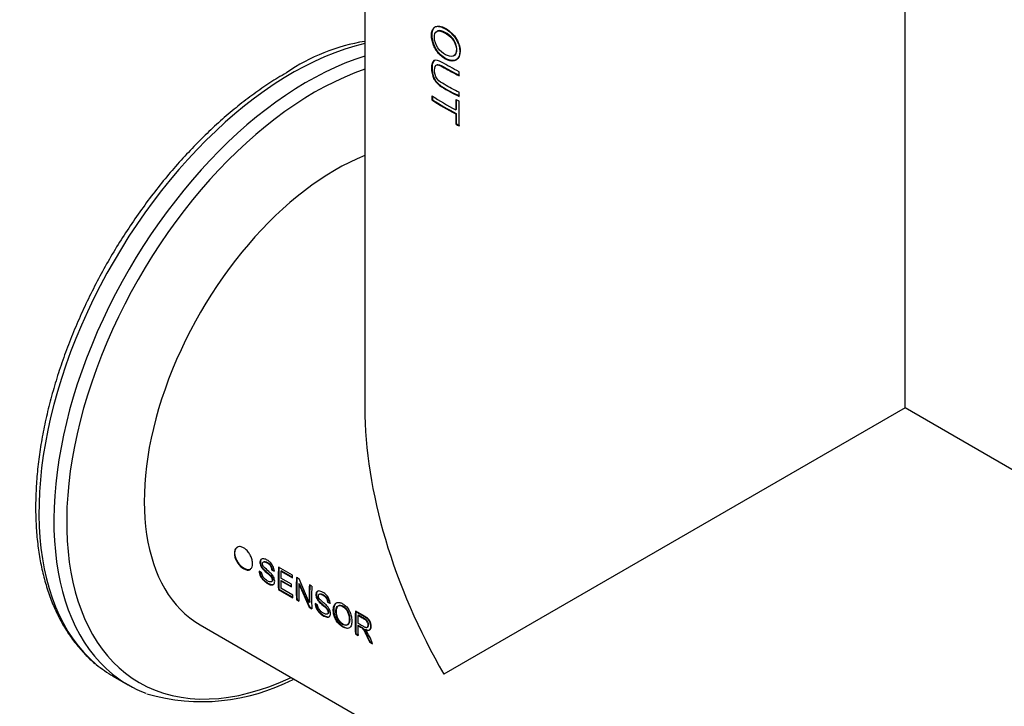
# Paper-space layout 'Invenitec-A4' of a CAD drawing. Header units: millimetres. Extents: x -30 to 265, y -61 to 230.
# Tile 5 of 7: x 184 to 219, y 116 to 140. Entities that reach past the tile are written whole.
import ezdxf

# ---------------------------------------------------------------- set-up
doc = ezdxf.new("R2010")
doc.units = ezdxf.units.MM
doc.layers.add('Default', color=7, linetype='Continuous')
doc.layers.add('FET-15T-15T', color=7, linetype='Continuous')

# ---------------------------------------------------------------- blocks, each defined once
blk = doc.blocks.new('SE5')
at = {"layer": 'FET-15T-15T', "color": 7, "linetype": 'Continuous'}
for p, q in [((226.642, 126.681), (226.642, 101.711)), ((245.692, 101.711), (245.692, 126.683)), ((229.969, 113.412), (229.969, 113.558)), ((229.007, 112.707), (229.007, 112.561)), ((229.026, 112.57), (229.007, 112.561)), ((229.026, 112.695), (229.026, 112.57)), ((229.849, 112.583), (229.849, 112.219)), ((229.866, 112.575), (229.866, 112.229)), ((229.969, 112.686), (229.969, 112.831)), ((229.969, 111.647), (229.969, 112.523)), ((229.866, 112.229), (229.849, 112.219)), ((229.866, 112.083), (229.849, 112.072)), ((229.849, 112.072), (229.849, 111.707)), ((229.866, 112.083), (229.866, 111.718)), ((229.866, 111.718), (229.849, 111.707)), ((245.692, 101.711), (229.432, 92.323)), ((267.158, 89.318), (245.692, 101.711)), ((223.002, 95.911), (222.917, 95.952)), ((223.373, 96.015), (223.355, 96.005)), ((223.355, 96.005), (223.443, 95.963)), ((223.373, 96.015), (223.46, 95.972)), ((224.091, 95.817), (223.595, 96.104)), ((223.7, 95.966), (223.682, 95.957)), ((223.682, 95.957), (224.088, 95.723)), ((223.7, 95.966), (224.088, 95.742)), ((224.056, 95.494), (223.677, 95.712)), ((223.695, 95.63), (223.677, 95.619)), ((223.677, 95.619), (224.056, 95.4)), ((223.695, 95.63), (224.056, 95.421)), ((224.326, 95.682), (224.232, 95.736)), ((224.331, 95.522), (224.313, 95.513)), ((224.313, 95.513), (224.679, 94.689)), ((224.679, 94.851), (224.326, 95.682)), ((224.331, 95.522), (224.696, 94.7)), ((223.612, 95.326), (223.595, 95.315)), ((223.595, 95.315), (224.107, 95.019)), ((223.612, 95.326), (224.106, 95.041)), ((224.103, 95.11), (223.682, 95.353)), ((224.772, 95.424), (224.686, 95.474)), ((224.249, 94.958), (224.232, 94.947)), ((224.232, 94.947), (224.319, 94.897)), ((224.249, 94.958), (224.318, 94.919)), ((224.697, 94.862), (224.679, 94.851)), ((224.972, 94.773), (224.887, 94.814)), ((225.343, 94.877), (225.325, 94.868)), ((225.325, 94.868), (225.413, 94.825)), ((225.343, 94.877), (225.43, 94.835)), ((224.696, 94.7), (224.679, 94.689)), ((224.679, 94.689), (224.772, 94.635)), ((224.696, 94.7), (224.771, 94.657)), ((226.329, 94.545), (226.311, 94.536)), ((226.416, 94.404), (226.398, 94.394)), ((220.836, 94.065), (257.636, 72.818)), ((226.328, 93.758), (226.31, 93.747)), ((226.328, 93.758), (226.4, 93.716)), ((226.41, 94.05), (226.393, 94.039)), ((226.675, 93.905), (226.657, 93.895)), ((226.727, 93.981), (226.745, 93.991)), ((226.31, 93.747), (226.401, 93.694)), ((226.819, 93.475), (226.801, 93.463)), ((226.801, 93.463), (226.915, 93.398)), ((226.819, 93.475), (226.881, 93.439)), ((217.763, 92.259), (218.29, 91.955))]:
    blk.add_line(p, q, dxfattribs=at)
for centre, radius, start, end in [((227.773, 107.79), 6.93, 99.3994, 124.2137), ((225.343, 92.899), 1.649, 17.5948, 37.1357), ((220.904, 98.295), 6.934, 253.712, 297.526)]:
    blk.add_arc(centre, radius, start, end, dxfattribs=at)
for centre, major_axis, start_param, end_param in [((224.076, 103.193), (-6.313, -10.934), 3.635381, 6.184286), ((224.603, 102.889), (6.313, 10.934), 0.554871, 3.050104), ((224.868, 102.735), (-6.181, -10.706), 3.722622, 6.283185), ((236.167, 116.334), (-9.525, 0), 0.720171, 0.845588), ((236.167, 116.188), (-9.525, 0), 0.720171, 0.845588), ((236.167, 116.188), (-9.5, 0), 0.720171, 0.845588), ((236.167, 116.699), (-9.525, 0), 0.845588, 0.862234), ((236.167, 115.823), (-9.525, 0), 0.845588, 0.862234), ((236.167, 115.823), (-9.5, 0), 0.845588, 0.862234), ((225.598, 102.314), (-4.763, -8.249), 3.77137, 6.283185), ((236.167, 96.212), (6.735, -11.666), 3.926991, 4.712389), ((230.322, 99.587), (-4.763, -8.249), -0.83688, -0.735406), ((230.322, 99.587), (-4.75, -8.227), -0.83688, -0.735406), ((230.412, 99.535), (-4.762, -8.249), -0.824989, -0.793912), ((230.412, 99.535), (-4.762, -8.249), -0.781954, -0.747364), ((230.959, 99.219), (-4.763, -8.249), -0.83688, -0.735406), ((230.959, 99.219), (-4.75, -8.227), -0.83688, -0.735406), ((231.045, 99.169), (-4.763, -8.249), -0.815058, -0.735406), ((231.412, 98.957), (-4.763, -8.249), -0.83688, -0.757228), ((231.412, 98.957), (-4.75, -8.227), -0.83688, -0.757228), ((231.499, 98.907), (-4.763, -8.249), -0.83688, -0.735406), ((233.037, 98.019), (-4.763, -8.249), -0.83688, -0.735406), ((233.037, 98.019), (-4.75, -8.227), -0.83688, -0.735406), ((233.128, 97.967), (-4.762, -8.249), -0.825665, -0.79202), ((233.128, 97.967), (-4.763, -8.249), -0.7804, -0.735406), ((224.076, 103.193), (-6.313, -10.934), 6.184286, 6.283185), ((224.603, 102.889), (6.313, 10.934), 3.050104, 3.236994), ((224.868, 102.735), (-6.181, -10.706), 0, 0.691142)]:
    blk.add_ellipse(centre, major_axis=major_axis, ratio=0.57735, start_param=start_param, end_param=end_param, dxfattribs=at)
for points, knots in [([(229.485, 114.006), (229.504, 113.995), (229.524, 113.985), (229.543, 113.977), (229.563, 113.968), (229.582, 113.961), (229.602, 113.955), (229.658, 113.937), (229.714, 113.93), (229.765, 113.936), (229.805, 113.941), (229.843, 113.956), (229.874, 113.98), (229.891, 113.993), (229.906, 114.009), (229.92, 114.026), (229.947, 114.062), (229.967, 114.108), (229.977, 114.159), (229.983, 114.187), (229.986, 114.218), (229.987, 114.249), (229.988, 114.284), (229.987, 114.32), (229.983, 114.357), (229.976, 114.414), (229.962, 114.474), (229.94, 114.534), (229.918, 114.595), (229.887, 114.657), (229.85, 114.714), (229.814, 114.771), (229.772, 114.826), (229.726, 114.873), (229.669, 114.933), (229.606, 114.985), (229.545, 115.027), (229.514, 115.048), (229.484, 115.067), (229.453, 115.083), (229.395, 115.116), (229.337, 115.139), (229.283, 115.15), (229.255, 115.155), (229.229, 115.158), (229.204, 115.157), (229.165, 115.155), (229.129, 115.144), (229.1, 115.124), (229.085, 115.113), (229.071, 115.099), (229.058, 115.084), (229.034, 115.052), (229.016, 115.011), (229.005, 114.964), (229, 114.939), (228.996, 114.912), (228.994, 114.884), (228.992, 114.855), (228.992, 114.826), (228.994, 114.795), (228.995, 114.765), (228.999, 114.733), (229.004, 114.701), (229.013, 114.644), (229.029, 114.585), (229.05, 114.526), (229.06, 114.497), (229.072, 114.468), (229.085, 114.439), (229.112, 114.382), (229.145, 114.326), (229.182, 114.275), (229.221, 114.222), (229.264, 114.173), (229.31, 114.132), (229.354, 114.09), (229.402, 114.055), (229.449, 114.026), (229.461, 114.019), (229.473, 114.012), (229.485, 114.006)], [0, 0, 0, 0, 0.01904, 0.01904, 0.01904, 0.037922, 0.037922, 0.037922, 0.093835, 0.093835, 0.093835, 0.138892, 0.138892, 0.138892, 0.162917, 0.162917, 0.162917, 0.212462, 0.212462, 0.212462, 0.239698, 0.239698, 0.239698, 0.269653, 0.269653, 0.269653, 0.316393, 0.316393, 0.316393, 0.364064, 0.364064, 0.364064, 0.411732, 0.411732, 0.411732, 0.472462, 0.472462, 0.472462, 0.502217, 0.502217, 0.502217, 0.560263, 0.560263, 0.560263, 0.589422, 0.589422, 0.589422, 0.635178, 0.635178, 0.635178, 0.659042, 0.659042, 0.659042, 0.707406, 0.707406, 0.707406, 0.732537, 0.732537, 0.732537, 0.757645, 0.757645, 0.757645, 0.782793, 0.782793, 0.782793, 0.827357, 0.827357, 0.827357, 0.849303, 0.849303, 0.849303, 0.894179, 0.894179, 0.894179, 0.94143, 0.94143, 0.94143, 0.988404, 0.988404, 0.988404, 1, 1, 1, 1]), ([(229.502, 114.016), (229.63, 113.946), (229.765, 113.921), (229.958, 114.023), (230.007, 114.149), (230.001, 114.445), (229.942, 114.619), (229.738, 114.911), (229.602, 115.02), (229.349, 115.162), (229.223, 115.191), (229.05, 115.098), (229.009, 114.978), (229.015, 114.684), (229.063, 114.505), (229.248, 114.2), (229.375, 114.086), (229.502, 114.016)], [0, 0, 0, 0, 0.125, 0.125, 0.25, 0.25, 0.375, 0.375, 0.5, 0.5, 0.625, 0.625, 0.75, 0.75, 0.875, 0.875, 1, 1, 1, 1]), ([(229.486, 114.157), (229.582, 114.104), (229.684, 114.077), (229.836, 114.142), (229.876, 114.235), (229.866, 114.46), (229.816, 114.596), (229.653, 114.807), (229.549, 114.878), (229.359, 114.985), (229.263, 115.015), (229.124, 114.955), (229.09, 114.864), (229.098, 114.641), (229.143, 114.505), (229.294, 114.284), (229.39, 114.209), (229.486, 114.157)], [0, 0, 0, 0, 0.125, 0.125, 0.25, 0.25, 0.375, 0.375, 0.5, 0.5, 0.625, 0.625, 0.75, 0.75, 0.875, 0.875, 1, 1, 1, 1]), ([(229.799, 114.132), (229.86, 114.172), (229.891, 114.257), (229.882, 114.47), (229.833, 114.606), (229.671, 114.817), (229.567, 114.888), (229.377, 114.995), (229.281, 115.025), (229.209, 114.994), (229.207, 114.992), (229.204, 114.991)], [0.1376517, 0.1376517, 0.1376517, 0.1376517, 0.25, 0.25, 0.375, 0.375, 0.5, 0.5, 0.625, 0.625, 0.6297052, 0.6297052, 0.6297052, 0.6297052]), ([(229.969, 113.558), (229.753, 113.665), (229.544, 113.787), (229.246, 113.948), (229.143, 113.99), (229.012, 113.907), (228.993, 113.796), (228.992, 113.564), (229.015, 113.426), (229.146, 113.174), (229.249, 113.086), (229.546, 112.897), (229.753, 112.793), (229.969, 112.686)], [0, 0, 0, 0, 0.25, 0.25, 0.375, 0.375, 0.5, 0.5, 0.625, 0.625, 0.75, 0.75, 1, 1, 1, 1]), ([(229.104, 113.963), (229.103, 113.962), (229.102, 113.962), (229.033, 113.925), (229.013, 113.813), (229.01, 113.582), (229.03, 113.446), (229.16, 113.189), (229.263, 113.1), (229.561, 112.907), (229.769, 112.804), (229.985, 112.697)], [0.3736909, 0.3736909, 0.3736909, 0.3736909, 0.375, 0.375, 0.5, 0.5, 0.625, 0.625, 0.75, 0.75, 1, 1, 1, 1]), ([(229.969, 112.831), (229.787, 112.922), (229.611, 113.013), (229.356, 113.162), (229.268, 113.211), (229.122, 113.39), (229.1, 113.516), (229.099, 113.712), (229.127, 113.799), (229.271, 113.803), (229.359, 113.741), (229.612, 113.597), (229.788, 113.501), (229.969, 113.412)], [0, 0, 0, 0, 0.25, 0.25, 0.375, 0.375, 0.5, 0.5, 0.625, 0.625, 0.75, 0.75, 1, 1, 1, 1]), ([(229.18, 113.801), (229.192, 113.807), (229.205, 113.811), (229.293, 113.811), (229.38, 113.749), (229.632, 113.606), (229.805, 113.511), (229.985, 113.423)], [0.5989149, 0.5989149, 0.5989149, 0.5989149, 0.625, 0.625, 0.75, 0.75, 1, 1, 1, 1]), ([(223.876, 113.521), (223.766, 113.456), (223.495, 113.296), (223.005, 112.976), (222.446, 112.57), (221.89, 112.123), (221.344, 111.642), (220.808, 111.127), (220.286, 110.582), (219.778, 110.008), (219.288, 109.407), (218.816, 108.781), (218.366, 108.134), (217.937, 107.468), (217.533, 106.785), (217.154, 106.087), (216.802, 105.379), (216.479, 104.662), (216.185, 103.939), (215.923, 103.213), (215.692, 102.487), (215.494, 101.763), (215.33, 101.045), (215.201, 100.335), (215.107, 99.635), (215.048, 98.949), (215.026, 98.279), (215.039, 97.628), (215.09, 96.999), (215.176, 96.393), (215.299, 95.813), (215.458, 95.263), (215.653, 94.744), (215.882, 94.259), (216.144, 93.811), (216.439, 93.398), (216.764, 93.034), (217.006, 92.795), (217.13, 92.702), (217.134, 92.699)], [0, 0, 0, 0, 0.014897, 0.043112, 0.071319, 0.099515, 0.127698, 0.155868, 0.184026, 0.212172, 0.240309, 0.268438, 0.29656, 0.324679, 0.352796, 0.380912, 0.409031, 0.437153, 0.465281, 0.493416, 0.521562, 0.54972, 0.577891, 0.606078, 0.634281, 0.662501, 0.690738, 0.718988, 0.747249, 0.775509, 0.803756, 0.831972, 0.860135, 0.888217, 0.916191, 0.944034, 0.97173, 0.999282, 1, 1, 1, 1]), ([(222.042, 96.59), (222.042, 96.601), (222.042, 96.612), (222.043, 96.622), (222.046, 96.662), (222.056, 96.699), (222.071, 96.728), (222.087, 96.758), (222.11, 96.781), (222.136, 96.797), (222.161, 96.812), (222.19, 96.821), (222.221, 96.822), (222.256, 96.823), (222.295, 96.814), (222.334, 96.796), (222.367, 96.781), (222.401, 96.76), (222.434, 96.733), (222.471, 96.702), (222.508, 96.663), (222.539, 96.62), (222.567, 96.581), (222.592, 96.539), (222.612, 96.496), (222.635, 96.449), (222.653, 96.4), (222.664, 96.353), (222.675, 96.307), (222.68, 96.261), (222.68, 96.22), (222.68, 96.18), (222.675, 96.143), (222.665, 96.112), (222.653, 96.077), (222.634, 96.05), (222.61, 96.031), (222.589, 96.014), (222.565, 96.003), (222.537, 95.998), (222.505, 95.993), (222.469, 95.998), (222.431, 96.012), (222.398, 96.025), (222.363, 96.043), (222.329, 96.067), (222.292, 96.093), (222.255, 96.126), (222.222, 96.164), (222.189, 96.201), (222.16, 96.243), (222.134, 96.286), (222.109, 96.328), (222.088, 96.373), (222.073, 96.416), (222.057, 96.461), (222.048, 96.506), (222.044, 96.548), (222.043, 96.562), (222.042, 96.576), (222.042, 96.59)], [0, 0, 0, 0, 0.01406, 0.01406, 0.01406, 0.06812, 0.06812, 0.06812, 0.122962, 0.122962, 0.122962, 0.174344, 0.174344, 0.174344, 0.232492, 0.232492, 0.232492, 0.282682, 0.282682, 0.282682, 0.340761, 0.340761, 0.340761, 0.391717, 0.391717, 0.391717, 0.446527, 0.446527, 0.446527, 0.500744, 0.500744, 0.500744, 0.552255, 0.552255, 0.552255, 0.609856, 0.609856, 0.609856, 0.66022, 0.66022, 0.66022, 0.718727, 0.718727, 0.718727, 0.769543, 0.769543, 0.769543, 0.825152, 0.825152, 0.825152, 0.878657, 0.878657, 0.878657, 0.930084, 0.930084, 0.930084, 0.982492, 0.982492, 0.982492, 1, 1, 1, 1]), ([(222.06, 96.6), (222.06, 96.611), (222.06, 96.622), (222.061, 96.632), (222.064, 96.672), (222.073, 96.708), (222.089, 96.737), (222.105, 96.767), (222.127, 96.79), (222.154, 96.806)], [0, 0, 0, 0, 0.0138354, 0.0138354, 0.0138354, 0.0677845, 0.0677845, 0.0677845, 0.1227149, 0.1227149, 0.1227149, 0.1227149]), ([(222.612, 96.03), (222.595, 96.02), (222.576, 96.013), (222.555, 96.009), (222.523, 96.004), (222.486, 96.009), (222.448, 96.024), (222.415, 96.036), (222.381, 96.055), (222.347, 96.079), (222.31, 96.104), (222.272, 96.138), (222.239, 96.176), (222.207, 96.212), (222.177, 96.254), (222.151, 96.298), (222.127, 96.339), (222.106, 96.383), (222.091, 96.427), (222.075, 96.471), (222.065, 96.516), (222.062, 96.558), (222.06, 96.572), (222.06, 96.586), (222.06, 96.6)], [0.6219654, 0.6219654, 0.6219654, 0.6219654, 0.6601032, 0.6601032, 0.6601032, 0.7188472, 0.7188472, 0.7188472, 0.7698041, 0.7698041, 0.7698041, 0.8255122, 0.8255122, 0.8255122, 0.8789187, 0.8789187, 0.8789187, 0.9301484, 0.9301484, 0.9301484, 0.9822929, 0.9822929, 0.9822929, 1, 1, 1, 1]), ([(222.917, 95.952), (222.918, 95.938), (222.918, 95.924), (222.92, 95.91), (222.924, 95.881), (222.933, 95.85), (222.944, 95.82), (222.956, 95.789), (222.972, 95.758), (222.99, 95.729), (223.009, 95.699), (223.03, 95.672), (223.053, 95.647), (223.083, 95.615), (223.115, 95.588), (223.147, 95.565), (223.201, 95.527), (223.256, 95.495), (223.307, 95.481), (223.328, 95.475), (223.349, 95.472), (223.368, 95.474), (223.387, 95.476), (223.405, 95.481), (223.419, 95.492), (223.434, 95.503), (223.446, 95.52), (223.453, 95.542), (223.459, 95.56), (223.462, 95.582), (223.462, 95.605), (223.461, 95.63), (223.457, 95.657), (223.45, 95.685), (223.443, 95.707), (223.435, 95.73), (223.424, 95.752), (223.413, 95.774), (223.399, 95.795), (223.385, 95.814), (223.361, 95.848), (223.333, 95.877), (223.305, 95.904), (223.245, 95.96), (223.183, 96.008), (223.123, 96.064), (223.108, 96.078), (223.094, 96.092), (223.08, 96.108), (223.071, 96.118), (223.062, 96.13), (223.054, 96.142), (223.048, 96.152), (223.043, 96.163), (223.04, 96.174), (223.036, 96.184), (223.033, 96.195), (223.032, 96.206), (223.031, 96.219), (223.031, 96.231), (223.033, 96.242), (223.035, 96.252), (223.039, 96.262), (223.045, 96.269), (223.05, 96.276), (223.056, 96.281), (223.064, 96.285), (223.072, 96.289), (223.081, 96.291), (223.091, 96.291), (223.106, 96.291), (223.122, 96.287), (223.139, 96.28), (223.174, 96.266), (223.211, 96.246), (223.245, 96.218), (223.26, 96.206), (223.275, 96.192), (223.288, 96.176), (223.3, 96.163), (223.31, 96.148), (223.319, 96.132), (223.328, 96.116), (223.335, 96.099), (223.341, 96.082), (223.347, 96.063), (223.351, 96.044), (223.353, 96.026), (223.354, 96.019), (223.354, 96.012), (223.355, 96.005)], [0, 0, 0, 0, 0.019326, 0.019326, 0.019326, 0.058636, 0.058636, 0.058636, 0.098946, 0.098946, 0.098946, 0.139531, 0.139531, 0.139531, 0.193134, 0.193134, 0.193134, 0.282645, 0.282645, 0.282645, 0.31991, 0.31991, 0.31991, 0.357367, 0.357367, 0.357367, 0.397281, 0.397281, 0.397281, 0.431245, 0.431245, 0.431245, 0.467318, 0.467318, 0.467318, 0.495805, 0.495805, 0.495805, 0.524117, 0.524117, 0.524117, 0.57284, 0.57284, 0.57284, 0.675759, 0.675759, 0.675759, 0.701313, 0.701313, 0.701313, 0.717894, 0.717894, 0.717894, 0.731526, 0.731526, 0.731526, 0.745272, 0.745272, 0.745272, 0.762271, 0.762271, 0.762271, 0.779138, 0.779138, 0.779138, 0.795095, 0.795095, 0.795095, 0.812858, 0.812858, 0.812858, 0.839919, 0.839919, 0.839919, 0.899194, 0.899194, 0.899194, 0.924305, 0.924305, 0.924305, 0.945746, 0.945746, 0.945746, 0.967027, 0.967027, 0.967027, 0.990828, 0.990828, 0.990828, 1, 1, 1, 1]), ([(223.443, 95.963), (223.442, 95.977), (223.441, 95.991), (223.439, 96.006), (223.436, 96.034), (223.428, 96.064), (223.418, 96.093), (223.407, 96.122), (223.393, 96.152), (223.376, 96.179), (223.361, 96.203), (223.343, 96.225), (223.325, 96.246), (223.294, 96.279), (223.26, 96.307), (223.227, 96.33), (223.191, 96.354), (223.155, 96.373), (223.12, 96.385), (223.095, 96.393), (223.069, 96.398), (223.046, 96.397), (223.028, 96.396), (223.011, 96.392), (222.997, 96.382), (222.983, 96.373), (222.971, 96.36), (222.962, 96.343), (222.952, 96.326), (222.946, 96.305), (222.944, 96.281), (222.943, 96.26), (222.944, 96.236), (222.949, 96.211), (222.954, 96.187), (222.963, 96.162), (222.974, 96.138), (222.984, 96.116), (222.997, 96.093), (223.011, 96.073), (223.033, 96.043), (223.058, 96.016), (223.083, 95.992), (223.141, 95.936), (223.201, 95.888), (223.26, 95.836), (223.282, 95.815), (223.305, 95.794), (223.325, 95.769), (223.335, 95.756), (223.344, 95.743), (223.351, 95.729), (223.358, 95.718), (223.364, 95.705), (223.367, 95.693), (223.371, 95.681), (223.374, 95.669), (223.375, 95.658), (223.376, 95.645), (223.376, 95.633), (223.373, 95.623), (223.371, 95.613), (223.367, 95.604), (223.362, 95.597), (223.356, 95.59), (223.349, 95.584), (223.342, 95.581), (223.332, 95.577), (223.322, 95.576), (223.31, 95.576), (223.29, 95.578), (223.268, 95.584), (223.246, 95.594), (223.212, 95.609), (223.177, 95.631), (223.143, 95.659), (223.121, 95.678), (223.099, 95.7), (223.079, 95.724), (223.065, 95.741), (223.052, 95.76), (223.041, 95.78), (223.031, 95.799), (223.022, 95.82), (223.016, 95.841), (223.009, 95.864), (223.005, 95.888), (223.002, 95.911)], [0, 0, 0, 0, 0.019365, 0.019365, 0.019365, 0.05628, 0.05628, 0.05628, 0.093786, 0.093786, 0.093786, 0.127718, 0.127718, 0.127718, 0.184212, 0.184212, 0.184212, 0.243502, 0.243502, 0.243502, 0.285655, 0.285655, 0.285655, 0.318654, 0.318654, 0.318654, 0.351658, 0.351658, 0.351658, 0.386322, 0.386322, 0.386322, 0.417937, 0.417937, 0.417937, 0.449109, 0.449109, 0.449109, 0.478557, 0.478557, 0.478557, 0.522665, 0.522665, 0.522665, 0.623253, 0.623253, 0.623253, 0.661887, 0.661887, 0.661887, 0.680311, 0.680311, 0.680311, 0.696003, 0.696003, 0.696003, 0.711607, 0.711607, 0.711607, 0.728867, 0.728867, 0.728867, 0.746597, 0.746597, 0.746597, 0.76441, 0.76441, 0.76441, 0.785003, 0.785003, 0.785003, 0.822502, 0.822502, 0.822502, 0.879248, 0.879248, 0.879248, 0.916769, 0.916769, 0.916769, 0.942953, 0.942953, 0.942953, 0.969213, 0.969213, 0.969213, 1, 1, 1, 1]), ([(223.014, 96.392), (223, 96.382), (222.988, 96.369), (222.979, 96.352), (222.97, 96.335), (222.964, 96.314), (222.962, 96.29), (222.96, 96.269), (222.962, 96.245), (222.967, 96.221), (222.972, 96.197), (222.98, 96.172), (222.991, 96.148), (223.002, 96.125), (223.015, 96.103), (223.029, 96.083), (223.051, 96.053), (223.076, 96.026), (223.101, 96.002), (223.159, 95.946), (223.219, 95.898), (223.278, 95.845), (223.3, 95.826), (223.323, 95.804), (223.342, 95.779), (223.352, 95.767), (223.361, 95.754), (223.369, 95.74), (223.376, 95.729), (223.381, 95.716), (223.385, 95.704), (223.389, 95.692), (223.391, 95.68), (223.393, 95.668), (223.394, 95.656), (223.393, 95.644), (223.391, 95.634), (223.389, 95.624), (223.385, 95.615), (223.38, 95.608), (223.375, 95.602), (223.37, 95.598), (223.365, 95.594)], [0.3188921, 0.3188921, 0.3188921, 0.3188921, 0.3518629, 0.3518629, 0.3518629, 0.3865268, 0.3865268, 0.3865268, 0.4179902, 0.4179902, 0.4179902, 0.4490129, 0.4490129, 0.4490129, 0.478375, 0.478375, 0.478375, 0.5225639, 0.5225639, 0.5225639, 0.6234625, 0.6234625, 0.6234625, 0.661631, 0.661631, 0.661631, 0.6800864, 0.6800864, 0.6800864, 0.6957516, 0.6957516, 0.6957516, 0.7113323, 0.7113323, 0.7113323, 0.7285216, 0.7285216, 0.7285216, 0.7461759, 0.7461759, 0.7461759, 0.7597612, 0.7597612, 0.7597612, 0.7597612]), ([(223.091, 96.298), (223.103, 96.301), (223.117, 96.301), (223.131, 96.298), (223.156, 96.292), (223.183, 96.279), (223.209, 96.264), (223.239, 96.247), (223.27, 96.225), (223.298, 96.195), (223.31, 96.182), (223.322, 96.167), (223.332, 96.15), (223.342, 96.133), (223.35, 96.115), (223.356, 96.097), (223.363, 96.079), (223.367, 96.06), (223.37, 96.042), (223.371, 96.033), (223.372, 96.024), (223.373, 96.015)], [0.8020005, 0.8020005, 0.8020005, 0.8020005, 0.8261062, 0.8261062, 0.8261062, 0.8691561, 0.8691561, 0.8691561, 0.9196046, 0.9196046, 0.9196046, 0.9422253, 0.9422253, 0.9422253, 0.9647711, 0.9647711, 0.9647711, 0.9882186, 0.9882186, 0.9882186, 1, 1, 1, 1]), ([(222.934, 95.962), (222.935, 95.948), (222.936, 95.934), (222.938, 95.92), (222.942, 95.891), (222.951, 95.86), (222.962, 95.83), (222.974, 95.799), (222.99, 95.768), (223.008, 95.739), (223.027, 95.71), (223.048, 95.682), (223.071, 95.658), (223.101, 95.626), (223.134, 95.599), (223.166, 95.576), (223.219, 95.537), (223.274, 95.506), (223.325, 95.492), (223.349, 95.485), (223.373, 95.483), (223.394, 95.486), (223.408, 95.488), (223.42, 95.492), (223.431, 95.499)], [0, 0, 0, 0, 0.0195742, 0.0195742, 0.0195742, 0.0587967, 0.0587967, 0.0587967, 0.0989314, 0.0989314, 0.0989314, 0.1393749, 0.1393749, 0.1393749, 0.1931833, 0.1931833, 0.1931833, 0.282187, 0.282187, 0.282187, 0.3250511, 0.3250511, 0.3250511, 0.3522084, 0.3522084, 0.3522084, 0.3522084]), ([(224.887, 94.814), (224.888, 94.8), (224.89, 94.786), (224.892, 94.771), (224.897, 94.742), (224.905, 94.712), (224.917, 94.681), (224.928, 94.65), (224.944, 94.619), (224.962, 94.59), (224.98, 94.561), (225.001, 94.534), (225.024, 94.509), (225.053, 94.478), (225.085, 94.451), (225.117, 94.428), (225.17, 94.389), (225.226, 94.357), (225.276, 94.343), (225.298, 94.337), (225.319, 94.335), (225.338, 94.336), (225.357, 94.338), (225.374, 94.343), (225.389, 94.354), (225.404, 94.365), (225.416, 94.382), (225.423, 94.404), (225.429, 94.422), (225.432, 94.444), (225.432, 94.467), (225.432, 94.492), (225.428, 94.519), (225.42, 94.547), (225.413, 94.573), (225.402, 94.601), (225.388, 94.626), (225.372, 94.654), (225.354, 94.681), (225.334, 94.705), (225.297, 94.749), (225.256, 94.785), (225.216, 94.82), (225.176, 94.854), (225.136, 94.887), (225.097, 94.923), (225.084, 94.935), (225.071, 94.948), (225.058, 94.961), (225.046, 94.975), (225.033, 94.99), (225.023, 95.007), (225.017, 95.017), (225.012, 95.029), (225.009, 95.04), (225.005, 95.051), (225.003, 95.062), (225.002, 95.073), (225.001, 95.084), (225.001, 95.094), (225.003, 95.103), (225.005, 95.114), (225.009, 95.124), (225.014, 95.131), (225.019, 95.138), (225.026, 95.143), (225.033, 95.147), (225.043, 95.152), (225.054, 95.154), (225.066, 95.153), (225.082, 95.152), (225.1, 95.147), (225.117, 95.139), (225.155, 95.123), (225.195, 95.1), (225.231, 95.067), (225.245, 95.055), (225.258, 95.04), (225.27, 95.024), (225.282, 95.008), (225.292, 94.99), (225.301, 94.971), (225.308, 94.954), (225.314, 94.937), (225.318, 94.92), (225.322, 94.902), (225.324, 94.885), (225.325, 94.868)], [0, 0, 0, 0, 0.019426, 0.019426, 0.019426, 0.058858, 0.058858, 0.058858, 0.099066, 0.099066, 0.099066, 0.139335, 0.139335, 0.139335, 0.192388, 0.192388, 0.192388, 0.281971, 0.281971, 0.281971, 0.319257, 0.319257, 0.319257, 0.356738, 0.356738, 0.356738, 0.39678, 0.39678, 0.39678, 0.43096, 0.43096, 0.43096, 0.466826, 0.466826, 0.466826, 0.501029, 0.501029, 0.501029, 0.538333, 0.538333, 0.538333, 0.607101, 0.607101, 0.607101, 0.674651, 0.674651, 0.674651, 0.697216, 0.697216, 0.697216, 0.720211, 0.720211, 0.720211, 0.734196, 0.734196, 0.734196, 0.748238, 0.748238, 0.748238, 0.762489, 0.762489, 0.762489, 0.779319, 0.779319, 0.779319, 0.794864, 0.794864, 0.794864, 0.816278, 0.816278, 0.816278, 0.844952, 0.844952, 0.844952, 0.908282, 0.908282, 0.908282, 0.931858, 0.931858, 0.931858, 0.955822, 0.955822, 0.955822, 0.977179, 0.977179, 0.977179, 1, 1, 1, 1]), ([(225.413, 94.825), (225.412, 94.839), (225.411, 94.854), (225.41, 94.868), (225.406, 94.895), (225.399, 94.924), (225.389, 94.952), (225.379, 94.981), (225.365, 95.01), (225.349, 95.037), (225.334, 95.061), (225.316, 95.084), (225.298, 95.105), (225.268, 95.139), (225.234, 95.167), (225.201, 95.19), (225.166, 95.214), (225.13, 95.233), (225.095, 95.245), (225.069, 95.255), (225.042, 95.261), (225.018, 95.26), (224.999, 95.259), (224.982, 95.254), (224.967, 95.245), (224.952, 95.235), (224.939, 95.221), (224.931, 95.203), (224.922, 95.187), (224.917, 95.167), (224.915, 95.145), (224.913, 95.123), (224.915, 95.098), (224.92, 95.074), (224.924, 95.053), (224.931, 95.031), (224.94, 95.01), (224.949, 94.989), (224.961, 94.968), (224.973, 94.949), (224.992, 94.92), (225.014, 94.894), (225.037, 94.871), (225.095, 94.812), (225.157, 94.763), (225.218, 94.709), (225.248, 94.682), (225.28, 94.654), (225.306, 94.618), (225.314, 94.607), (225.322, 94.594), (225.328, 94.581), (225.334, 94.569), (225.338, 94.555), (225.341, 94.542), (225.344, 94.531), (225.345, 94.519), (225.345, 94.508), (225.345, 94.496), (225.343, 94.485), (225.34, 94.476), (225.337, 94.465), (225.331, 94.457), (225.324, 94.451), (225.317, 94.445), (225.309, 94.442), (225.3, 94.441), (225.285, 94.438), (225.267, 94.44), (225.25, 94.445), (225.222, 94.452), (225.192, 94.467), (225.162, 94.485), (225.132, 94.505), (225.101, 94.53), (225.073, 94.56), (225.057, 94.576), (225.041, 94.595), (225.027, 94.616), (225.014, 94.636), (225.002, 94.659), (224.994, 94.681), (224.984, 94.706), (224.979, 94.73), (224.975, 94.753), (224.974, 94.76), (224.973, 94.766), (224.972, 94.773)], [0, 0, 0, 0, 0.019459, 0.019459, 0.019459, 0.055169, 0.055169, 0.055169, 0.092178, 0.092178, 0.092178, 0.126563, 0.126563, 0.126563, 0.182816, 0.182816, 0.182816, 0.24161, 0.24161, 0.24161, 0.285931, 0.285931, 0.285931, 0.320234, 0.320234, 0.320234, 0.354715, 0.354715, 0.354715, 0.387266, 0.387266, 0.387266, 0.419496, 0.419496, 0.419496, 0.446782, 0.446782, 0.446782, 0.473807, 0.473807, 0.473807, 0.514252, 0.514252, 0.514252, 0.617763, 0.617763, 0.617763, 0.670067, 0.670067, 0.670067, 0.686582, 0.686582, 0.686582, 0.703178, 0.703178, 0.703178, 0.718726, 0.718726, 0.718726, 0.736116, 0.736116, 0.736116, 0.755481, 0.755481, 0.755481, 0.773243, 0.773243, 0.773243, 0.803888, 0.803888, 0.803888, 0.852245, 0.852245, 0.852245, 0.902455, 0.902455, 0.902455, 0.930933, 0.930933, 0.930933, 0.959869, 0.959869, 0.959869, 0.991189, 0.991189, 0.991189, 1, 1, 1, 1]), ([(224.984, 95.254), (224.969, 95.244), (224.957, 95.23), (224.948, 95.212), (224.94, 95.196), (224.935, 95.176), (224.933, 95.153), (224.931, 95.132), (224.933, 95.107), (224.938, 95.083), (224.942, 95.062), (224.948, 95.04), (224.958, 95.019), (224.969, 94.994), (224.984, 94.969), (225, 94.946), (225.021, 94.916), (225.046, 94.889), (225.071, 94.865), (225.127, 94.811), (225.185, 94.765), (225.241, 94.714), (225.27, 94.689), (225.299, 94.662), (225.324, 94.628), (225.332, 94.616), (225.34, 94.603), (225.346, 94.59), (225.352, 94.577), (225.357, 94.564), (225.359, 94.551), (225.362, 94.539), (225.363, 94.527), (225.363, 94.517), (225.363, 94.505), (225.361, 94.494), (225.357, 94.485), (225.353, 94.475), (225.348, 94.466), (225.34, 94.461), (225.339, 94.459), (225.337, 94.458), (225.335, 94.457)], [0.3201949, 0.3201949, 0.3201949, 0.3201949, 0.3545981, 0.3545981, 0.3545981, 0.3870568, 0.3870568, 0.3870568, 0.4191152, 0.4191152, 0.4191152, 0.4462873, 0.4462873, 0.4462873, 0.4792905, 0.4792905, 0.4792905, 0.5232025, 0.5232025, 0.5232025, 0.6204719, 0.6204719, 0.6204719, 0.6697582, 0.6697582, 0.6697582, 0.6866957, 0.6866957, 0.6866957, 0.7037277, 0.7037277, 0.7037277, 0.7192381, 0.7192381, 0.7192381, 0.7367626, 0.7367626, 0.7367626, 0.756121, 0.756121, 0.756121, 0.7602549, 0.7602549, 0.7602549, 0.7602549]), ([(225.04, 95.15), (225.046, 95.155), (225.054, 95.159), (225.062, 95.161), (225.075, 95.164), (225.089, 95.163), (225.103, 95.16), (225.129, 95.154), (225.156, 95.14), (225.182, 95.124), (225.207, 95.11), (225.233, 95.092), (225.256, 95.07), (225.269, 95.057), (225.282, 95.042), (225.293, 95.026), (225.305, 95.01), (225.314, 94.991), (225.322, 94.973), (225.329, 94.955), (225.334, 94.938), (225.337, 94.921), (225.34, 94.906), (225.342, 94.892), (225.343, 94.877)], [0.7855595, 0.7855595, 0.7855595, 0.7855595, 0.8017441, 0.8017441, 0.8017441, 0.8262382, 0.8262382, 0.8262382, 0.8703985, 0.8703985, 0.8703985, 0.9119116, 0.9119116, 0.9119116, 0.9352864, 0.9352864, 0.9352864, 0.9589627, 0.9589627, 0.9589627, 0.9809275, 0.9809275, 0.9809275, 1, 1, 1, 1]), ([(224.905, 94.825), (224.906, 94.811), (224.907, 94.796), (224.91, 94.781), (224.915, 94.752), (224.923, 94.721), (224.935, 94.69), (224.947, 94.659), (224.962, 94.628), (224.981, 94.599), (224.999, 94.571), (225.02, 94.543), (225.042, 94.519), (225.072, 94.487), (225.105, 94.461), (225.137, 94.437), (225.189, 94.4), (225.244, 94.369), (225.294, 94.355), (225.319, 94.348), (225.343, 94.345), (225.364, 94.349), (225.377, 94.351), (225.39, 94.355), (225.401, 94.362)], [0, 0, 0, 0, 0.0196434, 0.0196434, 0.0196434, 0.0595423, 0.0595423, 0.0595423, 0.0994774, 0.0994774, 0.0994774, 0.1394545, 0.1394545, 0.1394545, 0.1929572, 0.1929572, 0.1929572, 0.2809605, 0.2809605, 0.2809605, 0.3239595, 0.3239595, 0.3239595, 0.3514756, 0.3514756, 0.3514756, 0.3514756]), ([(226.184, 94.215), (226.184, 94.244), (226.181, 94.274), (226.177, 94.305), (226.171, 94.355), (226.158, 94.409), (226.139, 94.462), (226.123, 94.508), (226.101, 94.554), (226.076, 94.596), (226.046, 94.644), (226.011, 94.689), (225.974, 94.725), (225.937, 94.761), (225.897, 94.79), (225.858, 94.812), (225.824, 94.831), (225.79, 94.845), (225.758, 94.852), (225.725, 94.859), (225.693, 94.858), (225.664, 94.849), (225.634, 94.84), (225.606, 94.821), (225.586, 94.795), (225.565, 94.769), (225.55, 94.735), (225.541, 94.697), (225.528, 94.643), (225.525, 94.581), (225.531, 94.516), (225.536, 94.473), (225.546, 94.427), (225.56, 94.382), (225.574, 94.339), (225.592, 94.296), (225.615, 94.254), (225.64, 94.208), (225.672, 94.163), (225.706, 94.124), (225.743, 94.083), (225.783, 94.047), (225.823, 94.018), (225.86, 93.992), (225.898, 93.972), (225.934, 93.959), (225.965, 93.947), (225.996, 93.942), (226.024, 93.942), (226.053, 93.943), (226.08, 93.951), (226.102, 93.966), (226.124, 93.982), (226.141, 94.005), (226.154, 94.033), (226.172, 94.072), (226.181, 94.121), (226.183, 94.175), (226.184, 94.188), (226.184, 94.202), (226.184, 94.215)], [0, 0, 0, 0, 0.033825, 0.033825, 0.033825, 0.090165, 0.090165, 0.090165, 0.138937, 0.138937, 0.138937, 0.194617, 0.194617, 0.194617, 0.24915, 0.24915, 0.24915, 0.295328, 0.295328, 0.295328, 0.342857, 0.342857, 0.342857, 0.395094, 0.395094, 0.395094, 0.446901, 0.446901, 0.446901, 0.521985, 0.521985, 0.521985, 0.571166, 0.571166, 0.571166, 0.617607, 0.617607, 0.617607, 0.67003, 0.67003, 0.67003, 0.726179, 0.726179, 0.726179, 0.777478, 0.777478, 0.777478, 0.822495, 0.822495, 0.822495, 0.86986, 0.86986, 0.86986, 0.916948, 0.916948, 0.916948, 0.983762, 0.983762, 0.983762, 1, 1, 1, 1]), ([(225.654, 94.847), (225.635, 94.837), (225.618, 94.823), (225.604, 94.806), (225.584, 94.78), (225.569, 94.747), (225.56, 94.71), (225.546, 94.656), (225.542, 94.594), (225.549, 94.529), (225.553, 94.486), (225.563, 94.44), (225.577, 94.395), (225.591, 94.352), (225.609, 94.309), (225.631, 94.267), (225.657, 94.221), (225.688, 94.176), (225.723, 94.137), (225.759, 94.095), (225.8, 94.059), (225.84, 94.03), (225.877, 94.004), (225.915, 93.983), (225.951, 93.97), (225.982, 93.959), (226.013, 93.953), (226.041, 93.953), (226.068, 93.954), (226.092, 93.96), (226.113, 93.973)], [0.3594629, 0.3594629, 0.3594629, 0.3594629, 0.3943808, 0.3943808, 0.3943808, 0.4458294, 0.4458294, 0.4458294, 0.5209336, 0.5209336, 0.5209336, 0.5702567, 0.5702567, 0.5702567, 0.6167123, 0.6167123, 0.6167123, 0.6692514, 0.6692514, 0.6692514, 0.7256682, 0.7256682, 0.7256682, 0.7771378, 0.7771378, 0.7771378, 0.822254, 0.822254, 0.822254, 0.8651577, 0.8651577, 0.8651577, 0.8651577]), ([(226.09, 94.271), (226.088, 94.351), (226.072, 94.443), (225.986, 94.617), (225.916, 94.688), (225.78, 94.758), (225.71, 94.758), (225.63, 94.671), (225.621, 94.593), (225.623, 94.435), (225.642, 94.345), (225.735, 94.177), (225.806, 94.107), (225.941, 94.036), (226.006, 94.037), (226.081, 94.117), (226.091, 94.191), (226.09, 94.271)], [0, 0, 0, 0, 0.125, 0.125, 0.25, 0.25, 0.375, 0.375, 0.5, 0.5, 0.625, 0.625, 0.75, 0.75, 0.875, 0.875, 1, 1, 1, 1]), ([(226.107, 94.281), (226.107, 94.296), (226.106, 94.312), (226.105, 94.328), (226.102, 94.369), (226.094, 94.413), (226.08, 94.456), (226.071, 94.487), (226.058, 94.518), (226.043, 94.548), (226.026, 94.58), (226.005, 94.611), (225.982, 94.638), (225.958, 94.667), (225.93, 94.692), (225.903, 94.711), (225.877, 94.728), (225.851, 94.741), (225.826, 94.749), (225.801, 94.757), (225.776, 94.76), (225.754, 94.756), (225.734, 94.753), (225.714, 94.746), (225.698, 94.734), (225.683, 94.722), (225.671, 94.703), (225.662, 94.682), (225.643, 94.632), (225.638, 94.569), (225.64, 94.504), (225.642, 94.464), (225.648, 94.422), (225.661, 94.379), (225.67, 94.347), (225.684, 94.314), (225.7, 94.283), (225.716, 94.253), (225.735, 94.224), (225.755, 94.197), (225.776, 94.171), (225.799, 94.148), (225.823, 94.128), (225.852, 94.104), (225.883, 94.085), (225.912, 94.072), (225.936, 94.062), (225.959, 94.056), (225.98, 94.055), (226.002, 94.055), (226.022, 94.059), (226.039, 94.07), (226.056, 94.08), (226.07, 94.096), (226.08, 94.115), (226.097, 94.148), (226.105, 94.193), (226.107, 94.24), (226.108, 94.254), (226.108, 94.267), (226.107, 94.281)], [0, 0, 0, 0, 0.023811, 0.023811, 0.023811, 0.085517, 0.085517, 0.085517, 0.128691, 0.128691, 0.128691, 0.176339, 0.176339, 0.176339, 0.227629, 0.227629, 0.227629, 0.274382, 0.274382, 0.274382, 0.32131, 0.32131, 0.32131, 0.364659, 0.364659, 0.364659, 0.408279, 0.408279, 0.408279, 0.510335, 0.510335, 0.510335, 0.573093, 0.573093, 0.573093, 0.619546, 0.619546, 0.619546, 0.663766, 0.663766, 0.663766, 0.708027, 0.708027, 0.708027, 0.763215, 0.763215, 0.763215, 0.807329, 0.807329, 0.807329, 0.853499, 0.853499, 0.853499, 0.899416, 0.899416, 0.899416, 0.978102, 0.978102, 0.978102, 1, 1, 1, 1]), ([(226.657, 93.895), (226.669, 93.89), (226.681, 93.886), (226.692, 93.882), (226.721, 93.873), (226.749, 93.868), (226.774, 93.873), (226.79, 93.876), (226.804, 93.884), (226.816, 93.895), (226.828, 93.906), (226.838, 93.921), (226.844, 93.94), (226.849, 93.957), (226.852, 93.977), (226.853, 93.998), (226.853, 94.023), (226.85, 94.05), (226.845, 94.077), (226.838, 94.107), (226.828, 94.138), (226.814, 94.168), (226.804, 94.189), (226.792, 94.211), (226.778, 94.229), (226.764, 94.248), (226.748, 94.265), (226.732, 94.279), (226.714, 94.295), (226.696, 94.309), (226.677, 94.321), (226.673, 94.324), (226.668, 94.327), (226.664, 94.33), (226.659, 94.333), (226.655, 94.336), (226.65, 94.339), (226.645, 94.342), (226.641, 94.345), (226.636, 94.347), (226.618, 94.359), (226.599, 94.369), (226.581, 94.38), (226.563, 94.391), (226.544, 94.401), (226.526, 94.412), (226.507, 94.423), (226.489, 94.433), (226.471, 94.444), (226.461, 94.449), (226.452, 94.454), (226.443, 94.459), (226.438, 94.462), (226.434, 94.465), (226.429, 94.467), (226.427, 94.469), (226.425, 94.47), (226.422, 94.471), (226.413, 94.477), (226.404, 94.482), (226.395, 94.487), (226.367, 94.503), (226.339, 94.52), (226.311, 94.536)], [0, 0, 0, 0, 0.03711, 0.03711, 0.03711, 0.130459, 0.130459, 0.130459, 0.19242, 0.19242, 0.19242, 0.25452, 0.25452, 0.25452, 0.312121, 0.312121, 0.312121, 0.379032, 0.379032, 0.379032, 0.452084, 0.452084, 0.452084, 0.505635, 0.505635, 0.505635, 0.55914, 0.55914, 0.55914, 0.617125, 0.617125, 0.617125, 0.631532, 0.631532, 0.631532, 0.645939, 0.645939, 0.645939, 0.660345, 0.660345, 0.660345, 0.717973, 0.717973, 0.717973, 0.775596, 0.775596, 0.775596, 0.833219, 0.833219, 0.833219, 0.862031, 0.862031, 0.862031, 0.876436, 0.876436, 0.876436, 0.883639, 0.883639, 0.883639, 0.912451, 0.912451, 0.912451, 1, 1, 1, 1]), ([(226.675, 93.905), (226.687, 93.901), (226.699, 93.896), (226.71, 93.892), (226.734, 93.885), (226.757, 93.881), (226.778, 93.882), (226.795, 93.882), (226.811, 93.888), (226.824, 93.897), (226.838, 93.906), (226.849, 93.919), (226.856, 93.936), (226.864, 93.952), (226.868, 93.972), (226.87, 93.994), (226.871, 94.016), (226.87, 94.04), (226.866, 94.065), (226.862, 94.094), (226.854, 94.124), (226.842, 94.154), (226.833, 94.177), (226.821, 94.2), (226.808, 94.221), (226.795, 94.241), (226.779, 94.26), (226.762, 94.277), (226.726, 94.312), (226.687, 94.337), (226.648, 94.36), (226.542, 94.424), (226.435, 94.483), (226.329, 94.545)], [0, 0, 0, 0, 0.037283, 0.037283, 0.037283, 0.113153, 0.113153, 0.113153, 0.17487, 0.17487, 0.17487, 0.236542, 0.236542, 0.236542, 0.296665, 0.296665, 0.296665, 0.358353, 0.358353, 0.358353, 0.430284, 0.430284, 0.430284, 0.485906, 0.485906, 0.485906, 0.541827, 0.541827, 0.541827, 0.663977, 0.663977, 0.663977, 1, 1, 1, 1]), ([(226.393, 94.13), (226.404, 94.123), (226.416, 94.116), (226.428, 94.109), (226.44, 94.103), (226.452, 94.096), (226.463, 94.089), (226.469, 94.086), (226.475, 94.082), (226.481, 94.079), (226.487, 94.075), (226.493, 94.072), (226.499, 94.069), (226.51, 94.062), (226.522, 94.055), (226.534, 94.048), (226.546, 94.041), (226.558, 94.034), (226.569, 94.028), (226.575, 94.024), (226.581, 94.021), (226.587, 94.018), (226.59, 94.016), (226.593, 94.014), (226.596, 94.013), (226.599, 94.011), (226.602, 94.009), (226.605, 94.008), (226.617, 94.001), (226.628, 93.995), (226.64, 93.99), (226.658, 93.982), (226.676, 93.976), (226.692, 93.974), (226.703, 93.974), (226.714, 93.975), (226.723, 93.979), (226.732, 93.984), (226.74, 93.991), (226.746, 94), (226.751, 94.009), (226.755, 94.02), (226.757, 94.032), (226.759, 94.045), (226.76, 94.059), (226.758, 94.074), (226.758, 94.077), (226.758, 94.081), (226.757, 94.084), (226.757, 94.086), (226.757, 94.087), (226.756, 94.089), (226.756, 94.093), (226.755, 94.096), (226.754, 94.1), (226.751, 94.114), (226.746, 94.128), (226.739, 94.142), (226.733, 94.156), (226.725, 94.17), (226.716, 94.182), (226.706, 94.196), (226.695, 94.209), (226.683, 94.219), (226.655, 94.245), (226.625, 94.264), (226.595, 94.281), (226.578, 94.291), (226.56, 94.301), (226.542, 94.311), (226.533, 94.316), (226.525, 94.321), (226.516, 94.326), (226.511, 94.329), (226.507, 94.331), (226.503, 94.334), (226.5, 94.335), (226.498, 94.337), (226.496, 94.338), (226.495, 94.338), (226.494, 94.339), (226.493, 94.34), (226.49, 94.341), (226.488, 94.342), (226.486, 94.343), (226.484, 94.345), (226.482, 94.346), (226.479, 94.347), (226.478, 94.348), (226.477, 94.349), (226.476, 94.349), (226.474, 94.35), (226.472, 94.352), (226.469, 94.353), (226.467, 94.354), (226.465, 94.356), (226.463, 94.357), (226.461, 94.358), (226.458, 94.359), (226.456, 94.361), (226.454, 94.362), (226.452, 94.363), (226.45, 94.364), (226.447, 94.366), (226.445, 94.367), (226.443, 94.368), (226.441, 94.37), (226.439, 94.371), (226.436, 94.372), (226.434, 94.373), (226.432, 94.375), (226.43, 94.376), (226.425, 94.379), (226.421, 94.381), (226.417, 94.384), (226.414, 94.385), (226.412, 94.386), (226.41, 94.387), (226.406, 94.39), (226.402, 94.392), (226.398, 94.394)], [0, 0, 0, 0, 0.041274, 0.041274, 0.041274, 0.082548, 0.082548, 0.082548, 0.103185, 0.103185, 0.103185, 0.123822, 0.123822, 0.123822, 0.165096, 0.165096, 0.165096, 0.20637, 0.20637, 0.20637, 0.227007, 0.227007, 0.227007, 0.237326, 0.237326, 0.237326, 0.247645, 0.247645, 0.247645, 0.288983, 0.288983, 0.288983, 0.351966, 0.351966, 0.351966, 0.394484, 0.394484, 0.394484, 0.437236, 0.437236, 0.437236, 0.477304, 0.477304, 0.477304, 0.519899, 0.519899, 0.519899, 0.529271, 0.529271, 0.529271, 0.533951, 0.533951, 0.533951, 0.543324, 0.543324, 0.543324, 0.581841, 0.581841, 0.581841, 0.620107, 0.620107, 0.620107, 0.663076, 0.663076, 0.663076, 0.768105, 0.768105, 0.768105, 0.830347, 0.830347, 0.830347, 0.861467, 0.861467, 0.861467, 0.877028, 0.877028, 0.877028, 0.884808, 0.884808, 0.884808, 0.888698, 0.888698, 0.888698, 0.896478, 0.896478, 0.896478, 0.904258, 0.904258, 0.904258, 0.908148, 0.908148, 0.908148, 0.915928, 0.915928, 0.915928, 0.923708, 0.923708, 0.923708, 0.931488, 0.931488, 0.931488, 0.939268, 0.939268, 0.939268, 0.947048, 0.947048, 0.947048, 0.954829, 0.954829, 0.954829, 0.962609, 0.962609, 0.962609, 0.978169, 0.978169, 0.978169, 0.985949, 0.985949, 0.985949, 1, 1, 1, 1]), ([(226.744, 93.991), (226.753, 93.996), (226.76, 94.004), (226.765, 94.013), (226.77, 94.022), (226.773, 94.033), (226.775, 94.046), (226.777, 94.059), (226.777, 94.074), (226.775, 94.089), (226.774, 94.103), (226.77, 94.117), (226.765, 94.131), (226.763, 94.138), (226.76, 94.145), (226.757, 94.152), (226.754, 94.159), (226.75, 94.165), (226.746, 94.172), (226.739, 94.185), (226.73, 94.198), (226.72, 94.209), (226.705, 94.227), (226.687, 94.242), (226.67, 94.254), (226.6, 94.304), (226.529, 94.338), (226.458, 94.379), (226.444, 94.387), (226.43, 94.396), (226.416, 94.404)], [0.4020976, 0.4020976, 0.4020976, 0.4020976, 0.4435872, 0.4435872, 0.4435872, 0.4836354, 0.4836354, 0.4836354, 0.5267069, 0.5267069, 0.5267069, 0.5647972, 0.5647972, 0.5647972, 0.5834428, 0.5834428, 0.5834428, 0.6020605, 0.6020605, 0.6020605, 0.6400267, 0.6400267, 0.6400267, 0.7019374, 0.7019374, 0.7019374, 0.9500506, 0.9500506, 0.9500506, 1, 1, 1, 1]), ([(226.393, 94.039), (226.396, 94.038), (226.398, 94.036), (226.401, 94.034), (226.403, 94.033), (226.404, 94.033), (226.406, 94.032), (226.407, 94.031), (226.409, 94.03), (226.41, 94.029), (226.412, 94.028), (226.413, 94.027), (226.415, 94.027), (226.416, 94.026), (226.418, 94.025), (226.419, 94.024), (226.421, 94.023), (226.422, 94.022), (226.424, 94.022), (226.425, 94.021), (226.426, 94.02), (226.428, 94.019), (226.429, 94.018), (226.431, 94.017), (226.432, 94.016), (226.434, 94.016), (226.435, 94.015), (226.437, 94.014), (226.438, 94.013), (226.44, 94.012), (226.441, 94.011), (226.442, 94.011), (226.443, 94.01), (226.443, 94.01), (226.445, 94.009), (226.446, 94.008), (226.448, 94.007), (226.449, 94.007), (226.451, 94.006), (226.452, 94.005), (226.455, 94.003), (226.458, 94.002), (226.461, 94), (226.463, 93.999), (226.464, 93.998), (226.465, 93.997), (226.471, 93.994), (226.477, 93.99), (226.483, 93.987), (226.507, 93.973), (226.531, 93.962), (226.554, 93.941), (226.569, 93.927), (226.584, 93.91), (226.597, 93.892), (226.597, 93.891), (226.598, 93.89), (226.599, 93.889), (226.6, 93.887), (226.601, 93.886), (226.601, 93.885), (226.602, 93.884), (226.603, 93.883), (226.604, 93.882), (226.605, 93.879), (226.606, 93.877), (226.608, 93.875), (226.609, 93.873), (226.609, 93.872), (226.61, 93.871), (226.611, 93.87), (226.611, 93.869), (226.612, 93.867), (226.613, 93.866), (226.614, 93.865), (226.614, 93.864), (226.616, 93.861), (226.617, 93.859), (226.618, 93.857), (226.619, 93.855), (226.62, 93.854), (226.62, 93.853), (226.622, 93.851), (226.623, 93.848), (226.624, 93.846), (226.626, 93.843), (226.627, 93.841), (226.628, 93.839), (226.629, 93.837), (226.629, 93.836), (226.63, 93.835), (226.631, 93.832), (226.633, 93.83), (226.634, 93.828), (226.635, 93.825), (226.636, 93.823), (226.638, 93.82), (226.639, 93.818), (226.64, 93.815), (226.641, 93.813), (226.646, 93.803), (226.651, 93.793), (226.656, 93.783), (226.674, 93.744), (226.692, 93.704), (226.71, 93.664), (226.74, 93.597), (226.77, 93.53), (226.801, 93.463)], [0, 0, 0, 0, 0.016304, 0.016304, 0.016304, 0.024456, 0.024456, 0.024456, 0.032608, 0.032608, 0.032608, 0.04076, 0.04076, 0.04076, 0.048912, 0.048912, 0.048912, 0.057064, 0.057064, 0.057064, 0.065216, 0.065216, 0.065216, 0.073368, 0.073368, 0.073368, 0.08152, 0.08152, 0.08152, 0.089672, 0.089672, 0.089672, 0.093748, 0.093748, 0.093748, 0.1019, 0.1019, 0.1019, 0.110052, 0.110052, 0.110052, 0.126356, 0.126356, 0.126356, 0.134508, 0.134508, 0.134508, 0.167116, 0.167116, 0.167116, 0.298063, 0.298063, 0.298063, 0.385292, 0.385292, 0.385292, 0.390576, 0.390576, 0.390576, 0.395861, 0.395861, 0.395861, 0.401146, 0.401146, 0.401146, 0.41172, 0.41172, 0.41172, 0.417005, 0.417005, 0.417005, 0.422289, 0.422289, 0.422289, 0.427574, 0.427574, 0.427574, 0.438143, 0.438143, 0.438143, 0.443427, 0.443427, 0.443427, 0.453997, 0.453997, 0.453997, 0.464566, 0.464566, 0.464566, 0.46985, 0.46985, 0.46985, 0.480419, 0.480419, 0.480419, 0.490988, 0.490988, 0.490988, 0.501557, 0.501557, 0.501557, 0.543846, 0.543846, 0.543846, 0.713126, 0.713126, 0.713126, 1, 1, 1, 1]), ([(226.41, 94.05), (226.416, 94.046), (226.422, 94.043), (226.428, 94.039), (226.431, 94.038), (226.434, 94.036), (226.437, 94.034), (226.44, 94.032), (226.443, 94.031), (226.446, 94.029), (226.449, 94.027), (226.452, 94.026), (226.455, 94.024), (226.456, 94.023), (226.458, 94.022), (226.459, 94.021), (226.462, 94.02), (226.465, 94.018), (226.468, 94.016), (226.471, 94.014), (226.474, 94.013), (226.477, 94.011), (226.489, 94.004), (226.501, 93.997), (226.513, 93.99), (226.537, 93.976), (226.562, 93.962), (226.584, 93.939), (226.6, 93.922), (226.615, 93.903), (226.627, 93.883), (226.668, 93.813), (226.699, 93.739), (226.731, 93.667), (226.76, 93.603), (226.789, 93.539), (226.819, 93.475)], [0, 0, 0, 0, 0.032958, 0.032958, 0.032958, 0.049437, 0.049437, 0.049437, 0.065916, 0.065916, 0.065916, 0.082395, 0.082395, 0.082395, 0.090635, 0.090635, 0.090635, 0.107114, 0.107114, 0.107114, 0.123593, 0.123593, 0.123593, 0.189509, 0.189509, 0.189509, 0.323354, 0.323354, 0.323354, 0.415477, 0.415477, 0.415477, 0.724993, 0.724993, 0.724993, 1, 1, 1, 1])]:
    blk.add_open_spline(points, degree=3, knots=knots, dxfattribs=at)
for points in [[(224.056, 95.4), (224.056, 95.447), (224.056, 95.494)], [(224.088, 95.723), (224.089, 95.77), (224.091, 95.817)], [(224.107, 95.019), (224.105, 95.064), (224.103, 95.11)]]:
    blk.add_open_spline(points, degree=2, dxfattribs=at)

psp = doc.layouts.new('Invenitec-A4')

# ---------------------------------------------------------------- block references
at = {"layer": 'Default'}
psp.add_blockref('SE5', (-30.5323, 24.4337), dxfattribs=at)

doc.saveas('drawing.dxf')
